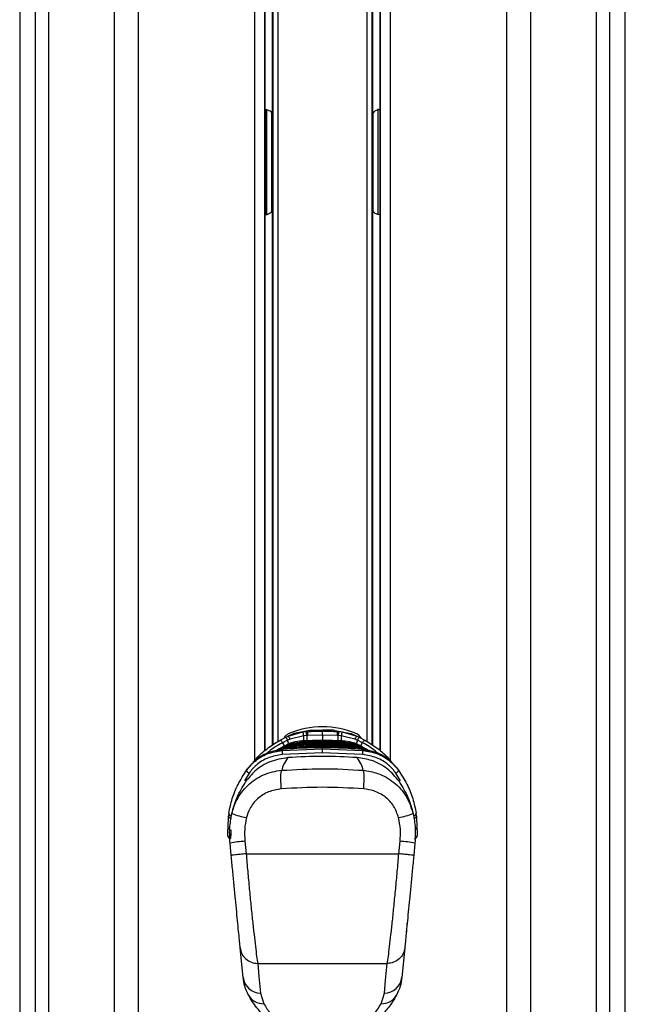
# Paper-space layout '3.5M DUO Surface Plate' of a CAD drawing. Header units: millimetres. Extents: x 20 to 26059, y 28 to 17638.
# Tile 60 of 66: x 22430 to 22689, y 5959 to 6380. Entities that reach past the tile are written whole.
import ezdxf

# ---------------------------------------------------------------- set-up
doc = ezdxf.new("R2010")
doc.units = ezdxf.units.MM

psp = doc.layouts.new('3.5M DUO Surface Plate')

# ---------------------------------------------------------------- linework, layer by layer
at = {"color": 7, "linetype": 'Continuous', "lineweight": 25, "ltscale": 2}
for p, q in [((22429.93, 6725.12), (22429.93, 2354.33)), ((22689.06, 2354.33), (22689.06, 6725.11)), ((22534.86, 6067.23), (22534.86, 6572.77)), ((22538, 6572.77), (22538, 6338.87)), ((22581, 6338.87), (22581, 6572.77)), ((22584.14, 6572.77), (22584.14, 6067.22)), ((22534.86, 6341.6), (22535, 6341.6)), ((22583.99, 6341.6), (22584.14, 6341.6)), ((22538.08, 6308.11), (22538.08, 6330.11)), ((22580.92, 6330.11), (22580.92, 6308.11)), ((22538, 6299.35), (22538, 6069.61)), ((22581, 6069.62), (22581, 6299.35)), ((22535, 6296.62), (22534.86, 6296.62)), ((22584.14, 6296.62), (22583.99, 6296.62)), ((22544.83, 6073.56), (22551.13, 6075.34)), ((22554.78, 6076.06), (22547.39, 6074.63)), ((22551.13, 6075.34), (22552.59, 6075.48)), ((22552.59, 6075.48), (22553.22, 6075.51)), ((22553.22, 6075.51), (22554.78, 6076.06)), ((22554.78, 6076.06), (22559.5, 6076.11)), ((22564.21, 6076.06), (22559.5, 6076.11)), ((22559.5, 6075.6), (22559.5, 6076.11)), ((22559.5, 6073.88), (22559.5, 6075.6)), ((22565.77, 6075.51), (22564.21, 6076.06)), ((22564.21, 6076.06), (22571.6, 6074.63)), ((22565.77, 6075.51), (22566.4, 6075.48)), ((22566.4, 6075.48), (22567.86, 6075.34)), ((22567.86, 6075.34), (22574.17, 6073.56)), ((22541.6, 6071.95), (22543.77, 6073.07)), ((22544.52, 6071.79), (22542.35, 6070.7)), ((22543.77, 6073.07), (22544.83, 6073.56)), ((22545.63, 6072.26), (22544.52, 6071.79)), ((22551.49, 6073.68), (22545.63, 6072.26)), ((22550.11, 6071), (22550.93, 6071.44)), ((22551.06, 6071.45), (22550.93, 6071.44)), ((22550.93, 6071.44), (22550.93, 6071.44)), ((22552.76, 6073.77), (22551.49, 6073.68)), ((22553.27, 6073.79), (22552.76, 6073.77)), ((22559.5, 6073.88), (22553.27, 6073.79)), ((22565.72, 6073.79), (22559.5, 6073.88)), ((22559.5, 6071.22), (22559.5, 6071.62)), ((22566.23, 6073.77), (22565.72, 6073.79)), ((22567.5, 6073.68), (22566.23, 6073.77)), ((22573.36, 6072.26), (22567.5, 6073.68)), ((22568.07, 6071.44), (22567.93, 6071.45)), ((22568.88, 6071), (22568.07, 6071.44)), ((22574.47, 6071.79), (22573.36, 6072.26)), ((22574.17, 6073.56), (22575.23, 6073.07)), ((22576.64, 6070.7), (22574.47, 6071.79)), ((22575.23, 6073.07), (22577.39, 6071.95)), ((22539.71, 6067.26), (22539.54, 6067.14)), ((22542.46, 6068.99), (22541.17, 6068.21)), ((22542.21, 6067.39), (22559.5, 6068.08)), ((22542.21, 6067.39), (22542.58, 6067.85)), ((22542.67, 6069.1), (22542.46, 6068.99)), ((22542.71, 6067.86), (22542.58, 6067.85)), ((22542.98, 6067.88), (22542.71, 6067.86)), ((22542.71, 6067.86), (22542.72, 6067.88)), ((22542.99, 6067.9), (22542.72, 6067.88)), ((22542.98, 6067.88), (22542.99, 6067.9)), ((22546.27, 6068.3), (22546.18, 6068.3)), ((22546.18, 6068.3), (22546.18, 6068.3)), ((22546.84, 6068.9), (22546.94, 6068.91)), ((22546.94, 6068.91), (22547.52, 6069.34)), ((22547.61, 6069.35), (22547.52, 6069.34)), ((22547.52, 6069.34), (22547.52, 6069.35)), ((22548.29, 6069.95), (22548.39, 6069.95)), ((22548.39, 6069.95), (22549.07, 6070.39)), ((22549.18, 6070.4), (22549.07, 6070.39)), ((22549.07, 6070.39), (22549.07, 6070.39)), ((22549.98, 6071), (22550.11, 6071)), ((22559.5, 6070.26), (22559.5, 6070.66)), ((22559.5, 6069.29), (22559.5, 6069.7)), ((22559.5, 6068.08), (22559.5, 6068.52)), ((22559.5, 6068.08), (22576.78, 6067.39)), ((22559.5, 6066.37), (22559.5, 6068.08)), ((22568.88, 6071), (22569.01, 6071)), ((22569.92, 6070.39), (22569.81, 6070.4)), ((22570.6, 6069.95), (22569.92, 6070.39)), ((22569.92, 6070.39), (22569.92, 6070.39)), ((22570.6, 6069.95), (22570.7, 6069.95)), ((22571.47, 6069.34), (22571.38, 6069.35)), ((22571.47, 6069.34), (22571.47, 6069.35)), ((22572.06, 6068.91), (22571.47, 6069.34)), ((22572.06, 6068.91), (22572.15, 6068.9)), ((22572.81, 6068.3), (22572.73, 6068.3)), ((22574.16, 6067.98), (22572.81, 6068.3)), ((22572.81, 6068.3), (22572.81, 6068.3)), ((22576.27, 6067.87), (22576, 6067.9)), ((22576.01, 6067.88), (22576, 6067.9)), ((22576.28, 6067.86), (22576.01, 6067.88)), ((22576.4, 6067.87), (22576.27, 6067.88)), ((22576.41, 6067.85), (22576.28, 6067.86)), ((22576.53, 6068.99), (22576.32, 6069.1)), ((22576.41, 6067.85), (22576.4, 6067.87)), ((22576.78, 6067.39), (22576.41, 6067.85)), ((22576.53, 6068.99), (22577.82, 6068.21)), ((22577.82, 6068.21), (22578.01, 6068.1)), ((22579.45, 6067.14), (22579.28, 6067.26)), ((22559.5, 6066.37), (22542.31, 6065.67)), ((22576.68, 6065.67), (22559.5, 6066.37)), ((22527.72, 6059.89), (22527.08, 6059.02)), ((22591.28, 6059.89), (22591.92, 6059.02)), ((22525.94, 6057.36), (22526.47, 6058.01)), ((22592.54, 6057.99), (22593.05, 6057.36)), ((22519.4, 6040.56), (22519.27, 6039.26)), ((22599.72, 6039.26), (22599.59, 6040.56)), ((22520.46, 6022.41), (22519.94, 6027.77)), ((22526.28, 6028.54), (22526.83, 6023.18)), ((22592.16, 6023.18), (22592.71, 6028.54)), ((22599.05, 6027.77), (22598.54, 6022.41)), ((22526.83, 6023.18), (22592.16, 6023.18)), ((22596.75, 6004.97), (22596.65, 6004.98)), ((22596.39, 6001.29), (22596.29, 6001.3)), ((22596.4, 6002.43), (22596.5, 6002.42)), ((22595.57, 5992.81), (22595.47, 5992.82)), ((22595.65, 5993.54), (22595.55, 5993.55)), ((22595.04, 5987.32), (22594.94, 5987.33)), ((22595.28, 5989.72), (22595.18, 5989.73)), ((22595.23, 5990.33), (22595.33, 5990.32)), ((22595.35, 5990.51), (22595.25, 5990.52)), ((22525.5, 5970.27), (22524.27, 5982.93)), ((22594.72, 5982.93), (22593.5, 5970.27)), ((22594.69, 5983.67), (22594.59, 5983.68)), ((22594.95, 5986.33), (22594.85, 5986.34)), ((22531.77, 5976.2), (22587.23, 5976.2)), ((22533.01, 5963.53), (22534.41, 5959)), ((22584.58, 5959), (22585.98, 5963.53))]:
    psp.add_line(p, q, dxfattribs=at)
at = {"color": 8, "linetype": 'Continuous', "lineweight": 25, "ltscale": 2}
for p, q in [((22429.94, 6725.12), (22429.94, 2354.33)), ((22689.05, 2354.33), (22689.05, 6725.11)), ((22436.74, 2354.33), (22436.74, 6722.87)), ((22442.21, 6722.58), (22442.21, 2354.33)), ((22470.46, 2354.33), (22470.46, 6720.58)), ((22638.33, 2354.33), (22638.33, 6720.07)), ((22648.53, 6720.58), (22648.53, 2354.33)), ((22676.78, 2354.33), (22676.78, 6722.58)), ((22682.25, 6722.87), (22682.25, 2354.33)), ((22480.66, 6669.24), (22480.66, 2354.33)), ((22530.57, 6063.05), (22530.57, 6572.77)), ((22535, 6341.6), (22535, 6572.77)), ((22538.45, 6069.9), (22538.45, 6572.77)), ((22540.44, 6572.77), (22540.44, 6071.2)), ((22578.55, 6071.2), (22578.55, 6572.77)), ((22580.55, 6572.77), (22580.55, 6069.91)), ((22583.99, 6572.77), (22583.99, 6341.6)), ((22588.43, 6572.77), (22588.43, 6063.05)), ((22534.98, 6341.6), (22534.98, 6296.62)), ((22535.69, 6337.86), (22535.69, 6341.77)), ((22583.3, 6337.86), (22583.3, 6341.88)), ((22584.01, 6341.6), (22584.01, 6296.62)), ((22535.69, 6296.44), (22535.69, 6337.86)), ((22537.78, 6336.41), (22537.78, 6340.2)), ((22581.21, 6336.41), (22581.21, 6340.06)), ((22583.3, 6296.55), (22583.3, 6337.86)), ((22537.78, 6298.12), (22537.78, 6336.41)), ((22581.21, 6297.96), (22581.21, 6336.41)), ((22535, 6067.35), (22535, 6296.62)), ((22583.99, 6296.62), (22583.99, 6067.35)), ((22559.5, 6073.88), (22559.5, 6071.51)), ((22576.28, 6067.86), (22576.27, 6067.88)), ((22528.05, 6057.68), (22526.09, 6054.38)), ((22592.89, 6054.38), (22590.94, 6057.68))]:
    psp.add_line(p, q, dxfattribs=at)
at = {"color": 8, "linetype": 'Continuous', "lineweight": 25, "ltscale": 2, "flags": 128}
for points in [[(22552.76, 6073.77), (22552.78, 6073.16), (22552.8, 6072.61), (22552.81, 6072.12), (22552.83, 6071.69), (22552.84, 6071.39)], [(22566.16, 6071.47), (22566.16, 6071.69), (22566.18, 6072.12), (22566.19, 6072.61), (22566.21, 6073.16), (22566.23, 6073.77)], [(22546.97, 6068.35), (22546.97, 6068.39), (22546.96, 6068.5), (22546.95, 6068.61), (22546.95, 6068.7), (22546.94, 6068.78), (22546.94, 6068.84), (22546.94, 6068.88), (22546.94, 6068.91)], [(22548.42, 6069.4), (22548.42, 6069.43), (22548.41, 6069.55), (22548.41, 6069.65), (22548.4, 6069.75), (22548.4, 6069.83), (22548.4, 6069.89), (22548.39, 6069.93), (22548.39, 6069.95)], [(22550.13, 6070.45), (22550.13, 6070.48), (22550.13, 6070.6), (22550.12, 6070.7), (22550.12, 6070.8), (22550.11, 6070.88), (22550.11, 6070.94), (22550.11, 6070.98), (22550.11, 6071)], [(22568.86, 6070.44), (22568.86, 6070.48), (22568.87, 6070.6), (22568.87, 6070.7), (22568.88, 6070.8), (22568.88, 6070.88), (22568.88, 6070.94), (22568.88, 6070.98), (22568.88, 6071)], [(22570.57, 6069.39), (22570.57, 6069.43), (22570.58, 6069.55), (22570.58, 6069.65), (22570.59, 6069.75), (22570.59, 6069.83), (22570.6, 6069.89), (22570.6, 6069.93), (22570.6, 6069.95)], [(22572.02, 6068.35), (22572.02, 6068.39), (22572.03, 6068.5), (22572.04, 6068.61), (22572.04, 6068.7), (22572.05, 6068.78), (22572.05, 6068.84), (22572.06, 6068.88), (22572.06, 6068.91)]]:
    psp.add_lwpolyline(points, dxfattribs=at)
at = {"color": 7, "linetype": 'Continuous', "lineweight": 25, "ltscale": 2, "flags": 128}
for points in [[(22539.79, 6067.31), (22540.02, 6067.46), (22540.98, 6068.1)], [(22578.01, 6068.1), (22578.98, 6067.46), (22579.76, 6066.93)], [(22528.05, 6057.68), (22527.81, 6057.82), (22527.59, 6057.99), (22527.39, 6058.18), (22527.22, 6058.37), (22527.1, 6058.57), (22527.04, 6058.74), (22527.03, 6058.9), (22527.08, 6059.02)], [(22590.94, 6057.68), (22591.18, 6057.82), (22591.41, 6057.99), (22591.61, 6058.18), (22591.77, 6058.37), (22591.89, 6058.57), (22591.95, 6058.74), (22591.96, 6058.9), (22591.92, 6059.02)], [(22519.1, 6034.41), (22519.16, 6035.96), (22519.21, 6037.58), (22519.27, 6039.26)], [(22599.72, 6039.26), (22599.78, 6037.58), (22599.84, 6035.96), (22599.89, 6034.41)], [(22518.98, 6030.97), (22519, 6031.36), (22519.04, 6032.53), (22519.1, 6034.41)], [(22520.3, 6033.39), (22520.23, 6031.38), (22520.19, 6030.15), (22520.18, 6029.73)], [(22599.89, 6034.41), (22599.96, 6032.53), (22600, 6031.36), (22600.01, 6030.97)], [(22531.77, 5976.2), (22532.31, 5970.7), (22533.01, 5963.53)], [(22585.98, 5963.53), (22586.52, 5969.03), (22587.23, 5976.2)]]:
    psp.add_lwpolyline(points, dxfattribs=at)
at = {"color": 7, "linetype": 'Continuous', "lineweight": 25, "ltscale": 4}
for centre, radius, start, end in [((22559.5, 6041.53), 36, 66.0305, 113.9695), ((22543.2, 6072.76), 8.34, 6.3075, 18.0469), ((22532.35, 6072.67), 20.43, 3.0807, 7.903), ((22181.12, 6062.53), 372.32, 1.7334, 1.9977), ((22937.87, 6062.53), 372.32, 178.0023, 178.2666), ((22586.64, 6072.67), 20.43, 172.097, 176.9193), ((22575.79, 6072.76), 8.34, 161.9531, 173.6925), ((22531.01, 6064.67), 12.85, 27.9777, 34.4734), ((22546.5, 6070.78), 4, 113.9695, 150.2898), ((22538.59, 6069.17), 6.48, 23.8219, 36.9827), ((22541.64, 6070.71), 4.28, 21.2554, 41.8665), ((22577.35, 6070.71), 4.28, 138.1335, 158.7446), ((22572.5, 6070.78), 4, 29.4478, 66.0305), ((22580.41, 6069.17), 6.48, 143.0173, 156.1781), ((22587.99, 6064.67), 12.85, 145.5266, 152.0223), ((22556.06, 6067.33), 13.84, 179.7746, 186.9054), ((22562.94, 6067.33), 13.84, 353.0946, 0.2254), ((22520.36, 6039.39), 1.09, 187.1032, 275.9335), ((22520.52, 6040.59), 1.12, 181.409, 273.1245), ((22533.03, 6072), 33.9, 248.7333, 259.6753), ((22585.96, 6072), 33.9, 280.3247, 291.2667), ((22598.47, 6040.59), 1.12, 266.8755, 358.591), ((22598.64, 6039.39), 1.09, 264.0665, 352.8968), ((22520.18, 6030.93), 1.2, 178, 270), ((22598.81, 6030.93), 1.2, 270, 2), ((22532.04, 5954.54), 74.22, 94.447, 99.3834), ((22586.95, 5954.54), 74.22, 80.6166, 85.553), ((22533.12, 5971.21), 7.68, 187.0492, 269.2203), ((22585.87, 5971.21), 7.68, 270.7797, 352.9508), ((22534.14, 5966.29), 7.29, 209.2785, 272.0987), ((22584.85, 5966.29), 7.29, 267.9013, 330.7215)]:
    psp.add_arc(centre, radius, start, end, dxfattribs=at)
at = {"color": 8, "linetype": 'Continuous', "lineweight": 25, "ltscale": 4}
for centre, radius, start, end in [((22389.46, 6009.23), 167.2, 21.3613, 21.9699), ((22449.2, 6070.67), 102.33, 0.3811, 1.6837), ((22678.51, 6070.49), 111.06, 178.3577, 179.5157), ((22726.9, 6010.29), 164.36, 158.027, 158.6618), ((22638.75, 6125.1), 110.68, 209.4372, 210.2879), ((22481.97, 6124.12), 108.7, 329.6813, 330.568), ((22520.11, 6034.44), 1.01, 181.7872, 254.2313), ((22598.88, 6034.44), 1.01, 285.1859, 358.1802)]:
    psp.add_arc(centre, radius, start, end, dxfattribs=at)
at = {"color": 7, "linetype": 'Continuous', "lineweight": 25, "ltscale": 4}
for centre, start_param, end_param in [((22537.71, 6330.11), 4.712389, 5.388352), ((22581.28, 6330.11), 0.894834, 1.570796), ((22537.71, 6308.11), 4.036426, 4.712389), ((22581.28, 6308.11), 1.570796, 2.246759)]:
    psp.add_ellipse(centre, major_axis=(0, 14), ratio=0.026186, start_param=start_param, end_param=end_param, dxfattribs=at)
at = {"color": 7, "linetype": 'Continuous', "lineweight": 25, "ltscale": 2}
for points, knots in [([(22535, 6341.6), (22535.29, 6341.59), (22535.86, 6341.55), (22536.64, 6341.28), (22537.33, 6340.82), (22537.88, 6340.03), (22537.95, 6339.29), (22538, 6338.87)], [0, 0, 0, 0, 0.1553142, 0.310339, 0.4722427, 0.7027384, 1, 1, 1, 1]), ([(22581, 6338.87), (22581.05, 6339.35), (22581.14, 6340.13), (22581.78, 6340.92), (22582.54, 6341.38), (22583.33, 6341.58), (22583.83, 6341.6), (22583.99, 6341.6)], [0, 0, 0, 0, 0.33981, 0.550955, 0.72942, 0.908781, 1, 1, 1, 1]), ([(22538, 6299.35), (22537.94, 6298.88), (22537.86, 6298.1), (22537.22, 6297.3), (22536.45, 6296.85), (22535.67, 6296.65), (22535.17, 6296.63), (22535, 6296.62)], [0, 0, 0, 0, 0.33981, 0.550955, 0.72942, 0.908781, 1, 1, 1, 1]), ([(22583.99, 6296.62), (22583.71, 6296.64), (22583.13, 6296.67), (22582.36, 6296.94), (22581.66, 6297.41), (22581.11, 6298.19), (22581.04, 6298.94), (22581, 6299.35)], [0, 0, 0, 0, 0.1553142, 0.310339, 0.4722427, 0.7027384, 1, 1, 1, 1]), ([(22553.22, 6075.51), (22554.18, 6075.53), (22556.27, 6075.59), (22558.36, 6075.6), (22559.5, 6075.6)], [0, 0, 0, 0, 0.458483, 1, 1, 1, 1]), ([(22559.5, 6075.6), (22560.63, 6075.6), (22562.72, 6075.59), (22564.82, 6075.53), (22565.77, 6075.51)], [0, 0, 0, 0, 0.541517, 1, 1, 1, 1]), ([(22529.72, 6062.01), (22530.4, 6062.9), (22532.32, 6065.39), (22536.38, 6068.72), (22539.85, 6070.87), (22541.6, 6071.95)], [0, 0, 0, 0, 0.215201, 0.603826, 1, 1, 1, 1]), ([(22550.93, 6071.44), (22550.92, 6071.44), (22549.5, 6071.38), (22546.6, 6070.97), (22543.99, 6069.73), (22542.67, 6069.1)], [0, 0, 0, 0, 0.002812, 0.494131, 1, 1, 1, 1]), ([(22547.39, 6074.63), (22547.34, 6074.61), (22546.43, 6074.26), (22545.61, 6073.9), (22544.83, 6073.56)], [0, 0, 0, 0, 0.050349, 1, 1, 1, 1]), ([(22550.11, 6071), (22550.31, 6071.01), (22551.86, 6071.08), (22554.74, 6071.18), (22557.66, 6071.22), (22559.25, 6071.22), (22559.5, 6071.22)], [0, 0, 0, 0, 0.0661, 0.493687, 0.921273, 1, 1, 1, 1]), ([(22559.5, 6071.62), (22559.43, 6071.62), (22558.02, 6071.62), (22555.21, 6071.59), (22552.47, 6071.5), (22551.06, 6071.45)], [0, 0, 0, 0, 0.024033, 0.499895, 1, 1, 1, 1]), ([(22567.93, 6071.45), (22567.86, 6071.45), (22566.46, 6071.51), (22563.65, 6071.6), (22560.9, 6071.61), (22559.5, 6071.62)], [0, 0, 0, 0, 0.024244, 0.500106, 1, 1, 1, 1]), ([(22559.5, 6071.22), (22559.74, 6071.22), (22561.33, 6071.22), (22564.25, 6071.18), (22567.13, 6071.08), (22568.68, 6071.01), (22568.88, 6071)], [0, 0, 0, 0, 0.078728, 0.506313, 0.933899, 1, 1, 1, 1]), ([(22559.5, 6070.58), (22559.5, 6070.63), (22559.5, 6070.77), (22559.5, 6070.98), (22559.5, 6071.16), (22559.5, 6071.2), (22559.5, 6071.22)], [0, 0, 0, 0, 0.161045, 0.440719, 0.72036, 1, 1, 1, 1]), ([(22576.32, 6069.1), (22576.28, 6069.13), (22574.99, 6069.84), (22572.3, 6070.98), (22569.48, 6071.29), (22568.07, 6071.44)], [0, 0, 0, 0, 0.018269, 0.50941, 1, 1, 1, 1]), ([(22571.6, 6074.63), (22571.65, 6074.61), (22572.57, 6074.26), (22573.39, 6073.9), (22574.17, 6073.56)], [0, 0, 0, 0, 0.050349, 1, 1, 1, 1]), ([(22577.39, 6071.95), (22579.11, 6070.89), (22582.58, 6068.75), (22586.65, 6065.42), (22588.59, 6062.9), (22589.27, 6062.01)], [0, 0, 0, 0, 0.388625, 0.784799, 1, 1, 1, 1]), ([(22527.08, 6059.02), (22528.13, 6060.28), (22530.47, 6063.07), (22535.74, 6066.27), (22540.06, 6067.01), (22542.21, 6067.39)], [0, 0, 0, 0, 0.291568, 0.645531, 1, 1, 1, 1]), ([(22542.58, 6067.85), (22540.37, 6067.47), (22535.97, 6066.72), (22530.88, 6063.55), (22528.64, 6060.96), (22527.72, 6059.89)], [0, 0, 0, 0, 0.3736, 0.740941, 1, 1, 1, 1]), ([(22549.07, 6070.39), (22548.13, 6070.3), (22546.48, 6070.15), (22543.88, 6069.42), (22541.67, 6068.5), (22540.25, 6067.6), (22539.71, 6067.26)], [0, 0, 0, 0, 0.284926, 0.496099, 0.80713, 1, 1, 1, 1]), ([(22539.78, 6067.18), (22540.21, 6067.47), (22541.24, 6068.14), (22543.32, 6068.99), (22545.73, 6069.7), (22547.52, 6069.87), (22548.29, 6069.95)], [0, 0, 0, 0, 0.171132, 0.404515, 0.745288, 1, 1, 1, 1]), ([(22547.52, 6069.34), (22547.38, 6069.33), (22546.24, 6069.26), (22544.39, 6068.96), (22542.29, 6068.26), (22540.98, 6067.78), (22540.42, 6067.41), (22540.27, 6067.31)], [0, 0, 0, 0, 0.054548, 0.454084, 0.732424, 0.93278, 1, 1, 1, 1]), ([(22540.82, 6067.43), (22540.9, 6067.47), (22541.62, 6067.81), (22543.34, 6068.36), (22545.29, 6068.78), (22546.57, 6068.88), (22546.84, 6068.9)], [0, 0, 0, 0, 0.042229, 0.3816, 0.867688, 1, 1, 1, 1]), ([(22540.98, 6068.1), (22540.98, 6068.1), (22541.05, 6068.14), (22541.11, 6068.17), (22541.17, 6068.21)], [0, 0, 0, 0, 0.009457, 1, 1, 1, 1]), ([(22541.17, 6068.21), (22541.6, 6068.47), (22542.91, 6069.24), (22545.65, 6070.36), (22548.23, 6070.89), (22549.81, 6070.99), (22549.98, 6071)], [0, 0, 0, 0, 0.160385, 0.490153, 0.944735, 1, 1, 1, 1]), ([(22559.5, 6068.52), (22557.73, 6068.51), (22552.21, 6068.47), (22546.71, 6068.12), (22542.98, 6067.88)], [0, 0, 0, 0, 0.32125, 1, 1, 1, 1]), ([(22546.18, 6068.3), (22545.86, 6068.28), (22545.08, 6068.22), (22544.33, 6068.04), (22543.89, 6067.94)], [0, 0, 0, 0, 0.415369, 1, 1, 1, 1]), ([(22559.5, 6068.74), (22559.3, 6068.73), (22557.76, 6068.73), (22555.56, 6068.7), (22552.21, 6068.61), (22549.34, 6068.49), (22547.13, 6068.36), (22546.27, 6068.3)], [0, 0, 0, 0, 0.04475, 0.348076, 0.499734, 0.80312, 1, 1, 1, 1]), ([(22546.89, 6068.26), (22546.88, 6068.31), (22546.87, 6068.45), (22546.86, 6068.66), (22546.85, 6068.84), (22546.85, 6068.88), (22546.84, 6068.9)], [0, 0, 0, 0, 0.161042, 0.440725, 0.720356, 1, 1, 1, 1]), ([(22546.94, 6068.91), (22547.01, 6068.91), (22548.42, 6069), (22550.5, 6069.1), (22553.84, 6069.22), (22556.62, 6069.28), (22558.73, 6069.29), (22559.5, 6069.29)], [0, 0, 0, 0, 0.017391, 0.336932, 0.496696, 0.8163, 1, 1, 1, 1]), ([(22559.5, 6069.7), (22558.18, 6069.69), (22556.2, 6069.68), (22552.89, 6069.6), (22550.24, 6069.5), (22548.26, 6069.39), (22547.61, 6069.35)], [0, 0, 0, 0, 0.330895, 0.499787, 0.837714, 1, 1, 1, 1]), ([(22548.32, 6069.31), (22548.32, 6069.36), (22548.31, 6069.5), (22548.3, 6069.71), (22548.29, 6069.89), (22548.29, 6069.93), (22548.29, 6069.95)], [0, 0, 0, 0, 0.161022, 0.440707, 0.720344, 1, 1, 1, 1]), ([(22548.39, 6069.95), (22549.56, 6070.01), (22551.39, 6070.1), (22554.66, 6070.21), (22557.2, 6070.25), (22559.07, 6070.26), (22559.5, 6070.26)], [0, 0, 0, 0, 0.31483, 0.495571, 0.884785, 1, 1, 1, 1]), ([(22559.5, 6070.66), (22558.45, 6070.66), (22556.73, 6070.65), (22553.58, 6070.58), (22551.19, 6070.5), (22549.47, 6070.41), (22549.18, 6070.4)], [0, 0, 0, 0, 0.305202, 0.499842, 0.916458, 1, 1, 1, 1]), ([(22550.02, 6070.36), (22550.01, 6070.41), (22550.01, 6070.55), (22550, 6070.76), (22549.99, 6070.94), (22549.99, 6070.98), (22549.98, 6071)], [0, 0, 0, 0, 0.160996, 0.440678, 0.720351, 1, 1, 1, 1]), ([(22569.81, 6070.4), (22568.76, 6070.45), (22567.04, 6070.53), (22563.89, 6070.62), (22561.5, 6070.66), (22559.78, 6070.66), (22559.5, 6070.66)], [0, 0, 0, 0, 0.305522, 0.500162, 0.917082, 1, 1, 1, 1]), ([(22559.5, 6070.26), (22560.69, 6070.25), (22562.56, 6070.24), (22565.87, 6070.16), (22568.37, 6070.07), (22570.21, 6069.97), (22570.6, 6069.95)], [0, 0, 0, 0, 0.32369, 0.504431, 0.893531, 1, 1, 1, 1]), ([(22559.5, 6069.62), (22559.5, 6069.67), (22559.5, 6069.81), (22559.5, 6070.02), (22559.5, 6070.2), (22559.5, 6070.24), (22559.5, 6070.26)], [0, 0, 0, 0, 0.161108, 0.440729, 0.720359, 1, 1, 1, 1]), ([(22571.38, 6069.35), (22570.07, 6069.42), (22568.09, 6069.52), (22564.77, 6069.64), (22562.12, 6069.69), (22560.14, 6069.7), (22559.5, 6069.7)], [0, 0, 0, 0, 0.331322, 0.500214, 0.838141, 1, 1, 1, 1]), ([(22559.5, 6069.29), (22559.6, 6069.29), (22561.04, 6069.29), (22563.14, 6069.27), (22566.49, 6069.18), (22569.24, 6069.07), (22571.32, 6068.95), (22572.06, 6068.91)], [0, 0, 0, 0, 0.023999, 0.34354, 0.503304, 0.822907, 1, 1, 1, 1]), ([(22559.5, 6068.65), (22559.5, 6068.71), (22559.5, 6068.85), (22559.5, 6069.06), (22559.5, 6069.24), (22559.5, 6069.28), (22559.5, 6069.29)], [0, 0, 0, 0, 0.161104, 0.440722, 0.720362, 1, 1, 1, 1]), ([(22572.73, 6068.3), (22572.53, 6068.32), (22570.99, 6068.41), (22568.79, 6068.53), (22565.44, 6068.66), (22562.57, 6068.72), (22560.36, 6068.73), (22559.5, 6068.74)], [0, 0, 0, 0, 0.045283, 0.348609, 0.500266, 0.803652, 1, 1, 1, 1]), ([(22576.01, 6067.88), (22572.28, 6068.12), (22566.78, 6068.47), (22561.27, 6068.51), (22559.5, 6068.52)], [0, 0, 0, 0, 0.67875, 1, 1, 1, 1]), ([(22559.5, 6067.69), (22559.5, 6067.74), (22559.5, 6067.89), (22559.5, 6068.1), (22559.5, 6068.28), (22559.5, 6068.31), (22559.5, 6068.33)], [0, 0, 0, 0, 0.161108, 0.440729, 0.720359, 1, 1, 1, 1]), ([(22568.98, 6070.36), (22568.98, 6070.41), (22568.99, 6070.55), (22569, 6070.76), (22569.01, 6070.94), (22569.01, 6070.98), (22569.01, 6071)], [0, 0, 0, 0, 0.161002, 0.440651, 0.720344, 1, 1, 1, 1]), ([(22569.01, 6071), (22569.19, 6070.98), (22570.78, 6070.89), (22573.38, 6070.35), (22576.1, 6069.23), (22577.4, 6068.46), (22577.82, 6068.21)], [0, 0, 0, 0, 0.058111, 0.513481, 0.843245, 1, 1, 1, 1]), ([(22579.28, 6067.26), (22578.44, 6067.77), (22576.99, 6068.66), (22574.45, 6069.64), (22572.16, 6070.21), (22570.53, 6070.34), (22569.92, 6070.39)], [0, 0, 0, 0, 0.296148, 0.507299, 0.816527, 1, 1, 1, 1]), ([(22570.67, 6069.31), (22570.67, 6069.36), (22570.68, 6069.5), (22570.69, 6069.71), (22570.7, 6069.89), (22570.7, 6069.93), (22570.71, 6069.95)], [0, 0, 0, 0, 0.161029, 0.44068, 0.720336, 1, 1, 1, 1]), ([(22570.7, 6069.95), (22570.79, 6069.94), (22571.89, 6069.87), (22573.69, 6069.59), (22576.31, 6068.76), (22578.11, 6067.97), (22579.15, 6067.28), (22579.33, 6067.16)], [0, 0, 0, 0, 0.028912, 0.360821, 0.591296, 0.929859, 1, 1, 1, 1]), ([(22578.99, 6067.21), (22578.92, 6067.25), (22578.27, 6067.68), (22576.57, 6068.32), (22574.13, 6069.09), (22572.29, 6069.27), (22571.47, 6069.34)], [0, 0, 0, 0, 0.028859, 0.297097, 0.687491, 1, 1, 1, 1]), ([(22572.11, 6068.26), (22572.11, 6068.31), (22572.12, 6068.45), (22572.13, 6068.66), (22572.14, 6068.84), (22572.15, 6068.88), (22572.15, 6068.9)], [0, 0, 0, 0, 0.161049, 0.440697, 0.720348, 1, 1, 1, 1]), ([(22572.15, 6068.9), (22572.42, 6068.88), (22573.71, 6068.77), (22575.66, 6068.36), (22577.38, 6067.8), (22578.09, 6067.47), (22578.17, 6067.43)], [0, 0, 0, 0, 0.134032, 0.620004, 0.959306, 1, 1, 1, 1]), ([(22591.28, 6059.89), (22590.35, 6060.96), (22588.11, 6063.55), (22583.02, 6066.72), (22578.63, 6067.47), (22576.41, 6067.85)], [0, 0, 0, 0, 0.259059, 0.6264, 1, 1, 1, 1]), ([(22576.78, 6067.39), (22578.93, 6067.01), (22583.24, 6066.28), (22588.51, 6063.07), (22590.86, 6060.28), (22591.92, 6059.02)], [0, 0, 0, 0, 0.354177, 0.707849, 1, 1, 1, 1]), ([(22544.64, 6064.31), (22542.07, 6063.88), (22536.94, 6063.01), (22530.69, 6059.11), (22527.93, 6055.69), (22526.72, 6054.17)], [0, 0, 0, 0, 0.358424, 0.716901, 1, 1, 1, 1]), ([(22542.31, 6065.67), (22540.28, 6065.31), (22536.2, 6064.6), (22531.23, 6061.53), (22529.04, 6058.88), (22528.05, 6057.68)], [0, 0, 0, 0, 0.352553, 0.70637, 1, 1, 1, 1]), ([(22544.64, 6064.31), (22544.03, 6063.39), (22542.82, 6061.56), (22542.3, 6059.77), (22542.03, 6058.88)], [0, 0, 0, 0, 0.499853, 1, 1, 1, 1]), ([(22574.35, 6064.31), (22569.42, 6064.58), (22559.51, 6065.12), (22549.61, 6064.58), (22544.64, 6064.31)], [0, 0, 0, 0, 0.498544, 1, 1, 1, 1]), ([(22592.27, 6054.17), (22590.71, 6056.05), (22587.59, 6059.8), (22581.08, 6063.29), (22576.45, 6063.99), (22574.35, 6064.31)], [0, 0, 0, 0, 0.353351, 0.707215, 1, 1, 1, 1]), ([(22576.96, 6058.88), (22576.7, 6059.77), (22576.17, 6061.56), (22574.96, 6063.39), (22574.35, 6064.31)], [0, 0, 0, 0, 0.499877, 1, 1, 1, 1]), ([(22590.94, 6057.68), (22589.95, 6058.89), (22587.76, 6061.53), (22582.79, 6064.6), (22578.71, 6065.31), (22576.68, 6065.67)], [0, 0, 0, 0, 0.294216, 0.647739, 1, 1, 1, 1]), ([(22519.4, 6040.56), (22519.83, 6042.6), (22520.65, 6046.52), (22523.13, 6052.88), (22525.75, 6056.95), (22527.08, 6059.02)], [0, 0, 0, 0, 0.349022, 0.669579, 1, 1, 1, 1]), ([(22520.73, 6040.41), (22521.3, 6042.32), (22522.27, 6045.52), (22524.79, 6049.48), (22527.47, 6052.51), (22530.64, 6055.04), (22534.19, 6056.99), (22538.02, 6058.35), (22540.69, 6058.71), (22542.03, 6058.88)], [0, 0, 0, 0, 0.196462, 0.330152, 0.463846, 0.597935, 0.732025, 0.866012, 1, 1, 1, 1]), ([(22541.87, 6050.94), (22541.81, 6051.92), (22541.68, 6053.89), (22541.66, 6056.41), (22541.77, 6058.28), (22541.94, 6058.68), (22542.03, 6058.88)], [0, 0, 0, 0, 0.250001, 0.500001, 0.75, 1, 1, 1, 1]), ([(22542.03, 6058.88), (22547.83, 6059.22), (22559.47, 6059.91), (22571.11, 6059.23), (22576.96, 6058.88)], [0, 0, 0, 0, 0.497685, 1, 1, 1, 1]), ([(22577.12, 6050.94), (22577.18, 6051.92), (22577.31, 6053.89), (22577.33, 6056.41), (22577.22, 6058.28), (22577.05, 6058.68), (22576.96, 6058.88)], [0, 0, 0, 0, 0.250001, 0.500001, 0.75, 1, 1, 1, 1]), ([(22576.96, 6058.88), (22579.04, 6058.55), (22583.75, 6057.8), (22590.26, 6054), (22595.75, 6048.02), (22597.42, 6042.95), (22598.26, 6040.41)], [0, 0, 0, 0, 0.208695, 0.4733181, 0.7365913, 1, 1, 1, 1]), ([(22591.92, 6059.02), (22593.21, 6057.02), (22595.83, 6052.95), (22598.33, 6046.58), (22599.16, 6042.6), (22599.59, 6040.56)], [0, 0, 0, 0, 0.32022, 0.65098, 1, 1, 1, 1]), ([(22520.73, 6040.41), (22521.34, 6042.69), (22522.54, 6047.24), (22525.33, 6051.86), (22526.72, 6054.17)], [0, 0, 0, 0, 0.499404, 1, 1, 1, 1]), ([(22541.87, 6050.94), (22540.01, 6050.63), (22536.3, 6050), (22531.57, 6046.9), (22528.33, 6042.95), (22527.36, 6039.93), (22526.95, 6038.65)], [0, 0, 0, 0, 0.273074, 0.542989, 0.807447, 1, 1, 1, 1]), ([(22577.12, 6050.94), (22571.22, 6051.27), (22559.47, 6051.93), (22547.72, 6051.27), (22541.87, 6050.94)], [0, 0, 0, 0, 0.502298, 1, 1, 1, 1]), ([(22592.04, 6038.65), (22591.45, 6040.35), (22590.26, 6043.77), (22586.39, 6047.74), (22581.85, 6050.24), (22578.57, 6050.73), (22577.12, 6050.94)], [0, 0, 0, 0, 0.257819, 0.519525, 0.787005, 1, 1, 1, 1]), ([(22592.27, 6054.17), (22593.66, 6051.87), (22596.45, 6047.24), (22597.66, 6042.69), (22598.26, 6040.41)], [0, 0, 0, 0, 0.499285, 1, 1, 1, 1]), ([(22519.94, 6027.77), (22519.82, 6029.86), (22519.58, 6034.11), (22520.34, 6038.29), (22520.73, 6040.41)], [0, 0, 0, 0, 0.4934776, 1, 1, 1, 1]), ([(22526.95, 6038.65), (22526.63, 6037.01), (22525.98, 6033.67), (22526.18, 6030.26), (22526.28, 6028.54)], [0, 0, 0, 0, 0.492723, 1, 1, 1, 1]), ([(22592.71, 6028.54), (22592.81, 6030.21), (22593.01, 6033.61), (22592.37, 6036.96), (22592.04, 6038.65)], [0, 0, 0, 0, 0.492689, 1, 1, 1, 1]), ([(22598.26, 6040.41), (22598.64, 6038.35), (22599.41, 6034.17), (22599.17, 6029.92), (22599.05, 6027.77)], [0, 0, 0, 0, 0.4934854, 1, 1, 1, 1]), ([(22526.83, 6023.18), (22525.95, 6023.09), (22524.21, 6022.91), (22522.14, 6022.68), (22520.72, 6022.49), (22520.55, 6022.44), (22520.46, 6022.41)], [0, 0, 0, 0, 0.249999, 0.499999, 0.75, 1, 1, 1, 1]), ([(22524.27, 5982.93), (22524.19, 5983.75), (22524.03, 5985.4), (22523.69, 5988.98), (22523.27, 5993.26), (22522.79, 5998.23), (22522.26, 6003.79), (22521.68, 6009.77), (22521.07, 6016.03), (22520.66, 6020.29), (22520.46, 6022.41)], [0, 0, 0, 0, 0.124405, 0.249474, 0.373855, 0.49899, 0.623387, 0.749223, 0.874701, 1, 1, 1, 1]), ([(22526.83, 6023.18), (22527.05, 6020.65), (22527.49, 6015.6), (22528.18, 6008.17), (22528.87, 6001.07), (22529.55, 5994.46), (22530.2, 5988.53), (22530.79, 5983.42), (22531.32, 5979.15), (22531.62, 5977.18), (22531.77, 5976.2)], [0, 0, 0, 0, 0.1250781, 0.249956, 0.3753486, 0.5000017, 0.6255516, 0.7498956, 0.8749899, 1, 1, 1, 1]), ([(22587.23, 5976.2), (22587.37, 5977.17), (22587.67, 5979.13), (22588.2, 5983.38), (22588.79, 5988.47), (22589.44, 5994.4), (22590.11, 6001), (22590.81, 6008.12), (22591.5, 6015.56), (22591.94, 6020.64), (22592.16, 6023.18)], [0, 0, 0, 0, 0.1242542, 0.248755, 0.3736731, 0.4983121, 0.6239524, 0.7486491, 0.874353, 1, 1, 1, 1]), ([(22598.54, 6022.41), (22598.45, 6022.44), (22598.27, 6022.49), (22596.85, 6022.68), (22594.79, 6022.91), (22593.04, 6023.09), (22592.16, 6023.18)], [0, 0, 0, 0, 0.25, 0.500001, 0.750001, 1, 1, 1, 1]), ([(22598.54, 6022.41), (22598.33, 6020.28), (22597.92, 6016), (22597.31, 6009.72), (22596.73, 6003.73), (22596.19, 5998.19), (22595.71, 5993.22), (22595.3, 5988.95), (22594.96, 5985.38), (22594.8, 5983.75), (22594.72, 5982.93)], [0, 0, 0, 0, 0.12587, 0.252179, 0.377313, 0.502687, 0.626919, 0.751876, 0.87635, 1, 1, 1, 1]), ([(22524.27, 5982.93), (22524.45, 5982.08), (22524.81, 5980.33), (22526.56, 5978.13), (22528.98, 5976.59), (22530.86, 5976.32), (22531.77, 5976.2)], [0, 0, 0, 0, 0.241934, 0.499999, 0.758065, 1, 1, 1, 1]), ([(22594.72, 5982.93), (22594.55, 5982.08), (22594.19, 5980.33), (22592.43, 5978.13), (22590.02, 5976.59), (22588.14, 5976.32), (22587.23, 5976.2)], [0, 0, 0, 0, 0.241934, 0.499999, 0.758065, 1, 1, 1, 1]), ([(22527.79, 5962.72), (22527.21, 5963.96), (22526.04, 5966.46), (22525.68, 5968.99), (22525.5, 5970.27)], [0, 0, 0, 0, 0.496617, 1, 1, 1, 1]), ([(22593.5, 5970.27), (22593.32, 5969.01), (22592.96, 5966.48), (22591.79, 5963.98), (22591.2, 5962.72)], [0, 0, 0, 0, 0.496951, 1, 1, 1, 1]), ([(22591.2, 5962.72), (22590.38, 5961.31), (22588.74, 5958.48), (22585.22, 5954.34), (22581.35, 5951.01), (22577.48, 5948.51), (22573.59, 5946.53), (22568.94, 5944.88), (22563.69, 5943.91), (22558.94, 5943.68), (22554.02, 5944.07), (22549.48, 5945.09), (22545.52, 5946.52), (22541.62, 5948.41), (22537.74, 5950.92), (22534.17, 5954.04), (22530.65, 5957.96), (22528.88, 5960.9), (22527.79, 5962.72)], [0, 0, 0, 0, 0.0882727, 0.1766531, 0.2645751, 0.3107361, 0.3568383, 0.4199448, 0.4653596, 0.5048157, 0.5441037, 0.5954442, 0.63669, 0.6780175, 0.7471446, 0.816698, 0.8861577, 1, 1, 1, 1]), ([(22534.41, 5959), (22535.27, 5957.59), (22536.9, 5954.93), (22540.02, 5951.69), (22543.07, 5949.31), (22545.62, 5947.74), (22548.39, 5946.42), (22551.47, 5945.31), (22555.09, 5944.49), (22559.05, 5944.18), (22562.87, 5944.36), (22567.08, 5945.14), (22570.72, 5946.43), (22573.75, 5947.96), (22576.44, 5949.68), (22578.96, 5951.73), (22582.05, 5954.91), (22583.56, 5957.36), (22584.58, 5959)], [0, 0, 0, 0, 0.120041, 0.225864, 0.279918, 0.333913, 0.373562, 0.413976, 0.461049, 0.495787, 0.530526, 0.571691, 0.631759, 0.677516, 0.723913, 0.792163, 0.860465, 1, 1, 1, 1])]:
    psp.add_open_spline(points, degree=3, knots=knots, dxfattribs=at)
at = {"color": 8, "linetype": 'Continuous', "lineweight": 25, "ltscale": 2}
for points, knots in [([(22542.35, 6070.7), (22540.3, 6069.54), (22537.93, 6068.2), (22535.98, 6066.33), (22535.72, 6066.08)], [0, 0, 0, 0, 0.867139, 1, 1, 1, 1]), ([(22583.17, 6066.14), (22582.84, 6066.46), (22580.9, 6068.29), (22578.57, 6069.61), (22576.64, 6070.7)], [0, 0, 0, 0, 0.173172, 1, 1, 1, 1])]:
    psp.add_open_spline(points, degree=3, knots=knots, dxfattribs=at)

doc.saveas('drawing.dxf')
